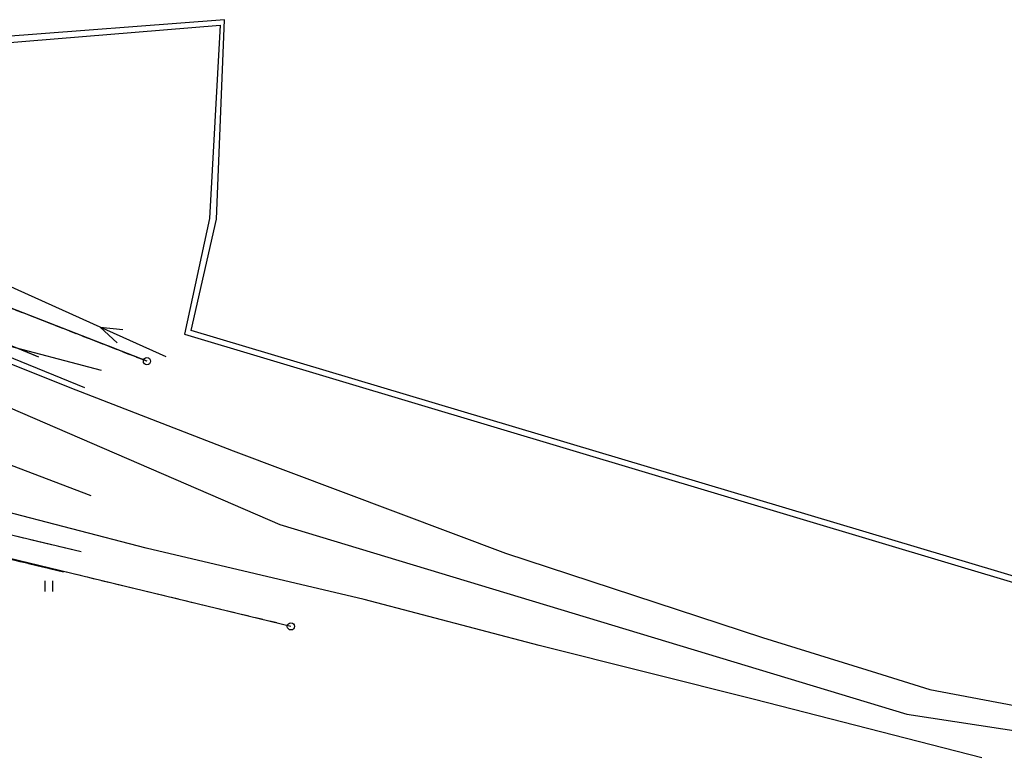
# Model space of a CAD drawing. Extents: x 7582895 to 7584772, y 6020395 to 6021139.
# Tile 46 of 49: x 7584543 to 7584611, y 6020667 to 6020718. Entities that reach past the tile are written whole.
import ezdxf

# ---------------------------------------------------------------- set-up
doc = ezdxf.new("R2010")
doc.units = 0
for name, pattern in [('1_OTKC', [1.5, 1, -0.5]), ('1_OTKJ', [2, 1.5, -0.5]), ('1_OTKK', [0]), ('1_OTZI', [1.5, 1, -0.5]), ('1_OTZT', [1.5, 1, -0.5]), ('3_EGBU_A', [0]), ('4_SUCP', [0]), ('4_SUEP_A', [0]), ('4_SUGP', [0]), ('4_SUKP', [0]), ('4_SUTP_A', [0]), ('4_SUWP', [0]), ('GDE', [0]), ('GUZ', [1, 0.5, -0.5])]:
    doc.linetypes.add(name, pattern=pattern)
doc.layers.get('0').update_dxf_attribs({"linetype": 'CONTINUOUS'})
for name, color, linetype in [('Dzialki', 7, 'GDE'), ('EGBB_L_0', 36, '3_EGBU_A'), ('OTK_L_0', 7, '1_OTKJ'), ('OTK_L_1', 7, '1_OTKK'), ('OTK_L_2', 7, '1_OTKC'), ('OTO_L_0', 7, 'CONTINUOUS'), ('OTZ_L_3', 7, '1_OTZT'), ('Punkty', 7, 'CONTINUOUS'), ('SUCP_L_0', 212, '4_SUCP'), ('SUEP_L_0', 1, '4_SUEP_A'), ('SUGP_L_0', 52, '4_SUGP'), ('SUKP_L_0', 36, '4_SUKP'), ('SUTP_L_0', 30, '4_SUTP_A'), ('SUWP_L_0', 5, '4_SUWP'), ('Uzytki', 3, 'GUZ')]:
    doc.layers.add(name, color=color, linetype=linetype)

# ---------------------------------------------------------------- blocks, each defined once
blk = doc.blocks.new('GRT')
at = {"linetype": 'CONTINUOUS'}
blk.add_circle((0, 0), 0.25, dxfattribs=at)
blk = doc.blocks.new('1_OTZT')
at = {"linetype": 'CONTINUOUS'}
for p, q in [((-0.2625, -0.375), (-0.2625, 0.375)), ((0.2625, -0.375), (0.2625, 0.375))]:
    blk.add_line(p, q, dxfattribs=at)

msp = doc.modelspace()

# ---------------------------------------------------------------- linework, layer by layer
at = {"layer": 'Dzialki'}
for p, q in [((7584551.82, 6020694.49), (7584535.25, 6020700.96)), ((7584561.79, 6020676.13), (7584527.83, 6020684.31))]:
    msp.add_line(p, q, dxfattribs=at)
at = {"layer": 'EGBB_L_0', "linetype": '3_EGBU_A'}
msp.add_line((7584551.83, 6020694.5), (7584535.24, 6020700.96), dxfattribs=at)
at = {"layer": 'OTK_L_0', "linetype": '1_OTKJ'}
for p, q in [((7584544.34, 6020694.77), (7584533.37, 6020699.27)), ((7584528.2, 6020685.88), (7584547.27, 6020681.31))]:
    msp.add_line(p, q, dxfattribs=at)
at = {"layer": 'OTK_L_1', "linetype": '1_OTKK'}
for p, q in [((7584544.34, 6020694.77), (7584533.37, 6020699.27)), ((7584528.2, 6020685.88), (7584547.27, 6020681.31))]:
    msp.add_line(p, q, dxfattribs=at)
at = {"layer": 'OTK_L_2', "linetype": '1_OTKC'}
for p, q in [((7584535.24, 6020700.96), (7584551.83, 6020694.5)), ((7584544.34, 6020694.77), (7584533.37, 6020699.27))]:
    msp.add_line(p, q, dxfattribs=at)
at = {"layer": 'OTO_L_0'}
msp.add_line((7584546.04, 6020679.88), (7584538.74, 6020681.64), dxfattribs=at)
at = {"layer": 'OTZ_L_3', "linetype": '1_OTZI'}
msp.add_line((7584546.04, 6020679.88), (7584532.4, 6020683.17), dxfattribs=at)
at = {"layer": 'SUCP_L_0', "linetype": '4_SUCP'}
for p, q in [((7584557.19, 6020718.13), (7584538.84, 6020716.73)), ((7584556.64, 6020704.31), (7584557.19, 6020718.13)), ((7584538.93, 6020716.28), (7584556.9, 6020717.76)), ((7584556.9, 6020717.76), (7584556.14, 6020704.36)), ((7584556.14, 6020704.36), (7584554.41, 6020696.36)), ((7584554.89, 6020696.61), (7584556.64, 6020704.31)), ((7584554.41, 6020696.36), (7584612.75, 6020678.88)), ((7584612.77, 6020679.32), (7584554.89, 6020696.61))]:
    msp.add_line(p, q, dxfattribs=at)
at = {"layer": 'SUEP_L_0', "linetype": '4_SUEP_A'}
for p, q in [((7584548.59, 6020696.84), (7584539.47, 6020700.95)), ((7584553.15, 6020694.79), (7584548.59, 6020696.84)), ((7584549.75, 6020695.77), (7584548.59, 6020696.84)), ((7584548.59, 6020696.84), (7584550.16, 6020696.68))]:
    msp.add_line(p, q, dxfattribs=at)
at = {"layer": 'SUGP_L_0', "linetype": '4_SUGP'}
for p, q in [((7584534.01, 6020697.64), (7584546.48, 6020692.66)), ((7584546.48, 6020692.66), (7584557.79, 6020688.28)), ((7584557.79, 6020688.28), (7584576.64, 6020681.2)), ((7584576.64, 6020681.2), (7584594.45, 6020675.36)), ((7584594.45, 6020675.36), (7584602.34, 6020672.91)), ((7584602.34, 6020672.91), (7584606.03, 6020671.76)), ((7584606.03, 6020671.76), (7584615.18, 6020670.02))]:
    msp.add_line(p, q, dxfattribs=at)
at = {"layer": 'SUKP_L_0', "linetype": '4_SUKP'}
for p, q in [((7584519, 6020701.32), (7584561.02, 6020683.18)), ((7584547.96, 6020685.17), (7584533.77, 6020690.54)), ((7584561.02, 6020683.18), (7584604.44, 6020670.04)), ((7584604.44, 6020670.04), (7584627.26, 6020666.58))]:
    msp.add_line(p, q, dxfattribs=at)
at = {"layer": 'SUTP_L_0', "linetype": '4_SUTP_A'}
msp.add_line((7584547.51, 6020692.64), (7584534.54, 6020697.95), dxfattribs=at)
at = {"layer": 'SUWP_L_0', "linetype": '4_SUWP'}
for p, q in [((7584538.6, 6020696.5), (7584548.65, 6020693.86)), ((7584551.76, 6020681.54), (7584531.51, 6020686.82)), ((7584566.86, 6020677.99), (7584551.76, 6020681.54)), ((7584578.97, 6020674.8), (7584566.86, 6020677.99)), ((7584593.89, 6020671.07), (7584578.97, 6020674.8)), ((7584609.63, 6020667.02), (7584593.89, 6020671.07))]:
    msp.add_line(p, q, dxfattribs=at)
at = {"layer": 'Uzytki'}
for p, q in [((7584535.25, 6020700.96), (7584551.82, 6020694.49)), ((7584561.79, 6020676.13), (7584527.83, 6020684.31))]:
    msp.add_line(p, q, dxfattribs=at)

# ---------------------------------------------------------------- block references
at = {"layer": 'OTZ_L_3'}
msp.add_blockref('1_OTZT', (7584545.03, 6020678.91), dxfattribs=at)
at = {"layer": 'Punkty'}
for p in [(7584551.82, 6020694.49), (7584561.79, 6020676.13)]:
    msp.add_blockref('GRT', p, dxfattribs=at)

doc.saveas('drawing.dxf')
